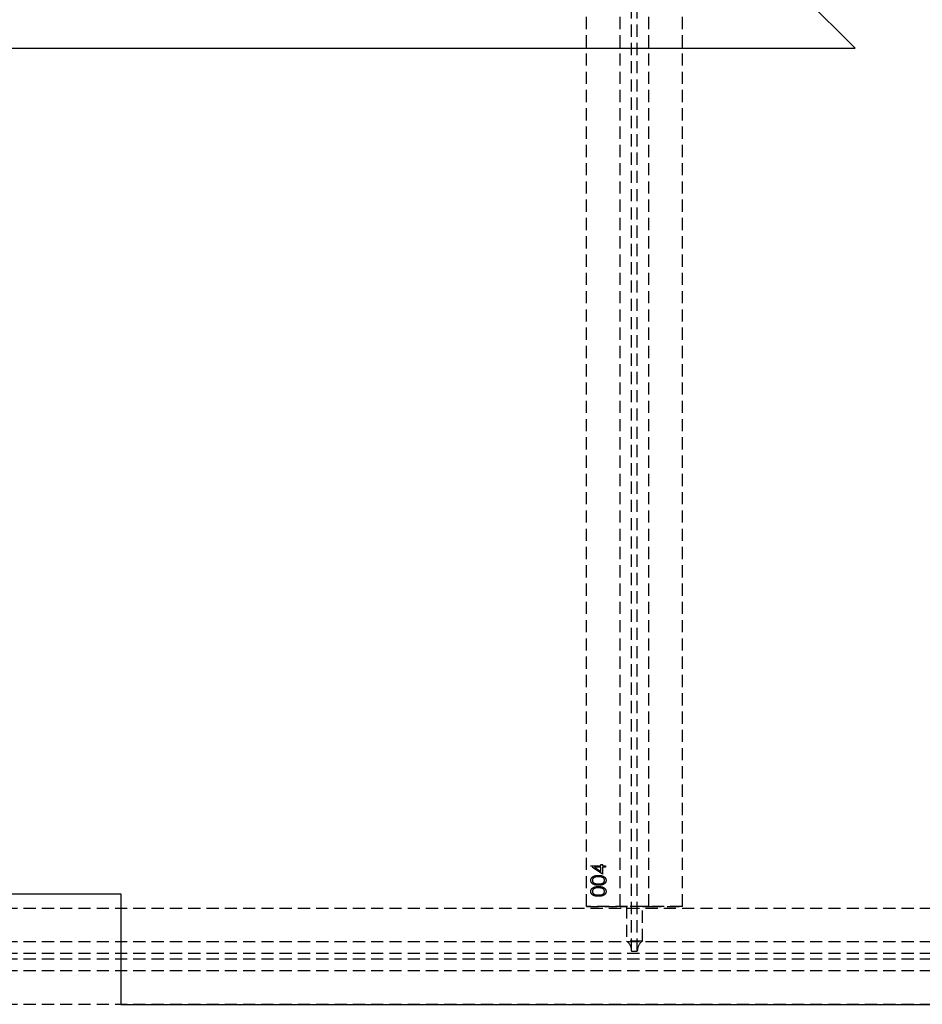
# Model space of a CAD drawing. Header units: millimetres. Extents: x 410 to 11678, y 2765 to 7100.
# Tile 11 of 40: x 3425 to 4365, y 2765 to 3792. Entities that reach past the tile are written whole.
import ezdxf

# ---------------------------------------------------------------- set-up
doc = ezdxf.new("R2010")
doc.units = ezdxf.units.MM
doc.header["$LTSCALE"] = 10
doc.linetypes.add('HIDDEN', pattern=[1.905, 1.27, -0.635])
doc.layers.add('Caillebotis', color=1, linetype='Continuous', lineweight=25)
doc.layers.add('Plancher inferieur', color=7, linetype='Continuous')

msp = doc.modelspace()

# ---------------------------------------------------------------- linework, layer by layer
at = {"layer": 'Caillebotis'}
for p, q in [((4294.8, 3761.9), (3870.5, 4186.2)), ((2444.8, 3761.9), (4294.8, 3761.9)), ((3350, 2880.4), (3530, 2880.4)), ((3530, 2880.4), (3530, 2765.4)), ((3530, 2765.4), (6400, 2765.4))]:
    msp.add_line(p, q, dxfattribs=at)
at = {"layer": 'Plancher inferieur', "linetype": 'HIDDEN'}
for p, q in [((4062, 2821.3), (4062, 4808.1)), ((4068, 2821.3), (4068, 4808.1)), ((4015, 2867.4), (4015, 4758.4)), ((4050, 2867.4), (4050, 4758.4)), ((4080, 2867.4), (4080, 4758.4)), ((4115, 2867.4), (4115, 4758.4)), ((4019.6, 2909.6), (4030, 2909.6)), ((4019.6, 2909.3), (4019.6, 2909.6)), ((4031.6, 2901.1), (4019.6, 2909.3)), ((4030, 2908.2), (4023.5, 2908.2)), ((4023.5, 2908.2), (4030, 2903.7)), ((4030, 2911.3), (4031.6, 2911.3)), ((4030, 2909.6), (4030, 2911.3)), ((4030, 2903.7), (4030, 2908.2)), ((4031.6, 2911.3), (4031.6, 2909.6)), ((4031.6, 2909.6), (4035, 2909.6)), ((4031.6, 2908.2), (4031.6, 2901.1)), ((4035, 2908.2), (4031.6, 2908.2)), ((4035, 2909.6), (4035, 2908.2)), ((6680, 2865.4), (410, 2865.4)), ((6680, 2865.4), (3405, 2865.4)), ((4115, 2867.4), (4015, 2867.4)), ((4015, 2867.4), (4050, 2867.4)), ((4050, 2867.4), (4056.7, 2867.4)), ((4056.7, 2867.4), (4050, 2867.4)), ((4056.7, 2867.4), (4056.7, 2831.3)), ((4073.4, 2867.4), (4056.7, 2867.4)), ((4073.4, 2831.3), (4073.4, 2867.4)), ((4073.4, 2867.4), (4080, 2867.4)), ((4080, 2867.4), (4073.4, 2867.4)), ((4080, 2867.4), (4115, 2867.4)), ((6680, 2830.4), (410, 2830.4)), ((4073.4, 2831.3), (4056.7, 2831.3)), ((6680, 2818.4), (410, 2818.4)), ((6680, 2812.4), (410, 2812.4)), ((4062, 2821.3), (4062, 2820.4)), ((4068, 2820.4), (4062, 2820.4)), ((4068, 2820.4), (4068, 2821.3)), ((6680, 2800.4), (410, 2800.4)), ((6680, 2765.4), (410, 2765.4))]:
    msp.add_line(p, q, dxfattribs=at)
for centre, start, end in [((4050, 2821.3), 0, 56.4427), ((4080, 2821.3), 123.5573, 180)]:
    msp.add_arc(centre, 12, start, end, dxfattribs=at)
for points, knots in [([(4019.6, 2894.6), (4019.6, 2894.7), (4019.6, 2894.9), (4019.7, 2895.3), (4019.7, 2895.6), (4019.8, 2895.9), (4020, 2896.3), (4020.1, 2896.6), (4020.3, 2896.9), (4020.5, 2897.2), (4020.7, 2897.5), (4020.9, 2897.8), (4021.2, 2898), (4021.5, 2898.3), (4021.9, 2898.5), (4022.2, 2898.7), (4022.6, 2898.9), (4023, 2899.1), (4023.4, 2899.2), (4023.9, 2899.4), (4024.4, 2899.5), (4025, 2899.6), (4025.6, 2899.7), (4026.2, 2899.7), (4026.8, 2899.7), (4027.3, 2899.7), (4027.5, 2899.7)], [0, 0, 0, 0, 0.033788, 0.067226, 0.099841, 0.132545, 0.16513, 0.198011, 0.23128, 0.265044, 0.299216, 0.334359, 0.369695, 0.406258, 0.443804, 0.482982, 0.523085, 0.565267, 0.609343, 0.656393, 0.705887, 0.758326, 0.813833, 0.872795, 0.934723, 1, 1, 1, 1]), ([(4019.6, 2894.6), (4019.6, 2894.7), (4019.6, 2894.9), (4019.7, 2895.3), (4019.7, 2895.6), (4019.8, 2895.9), (4020, 2896.3), (4020.1, 2896.6), (4020.3, 2896.9), (4020.5, 2897.2), (4020.7, 2897.5), (4020.9, 2897.8), (4021.2, 2898), (4021.5, 2898.3), (4021.9, 2898.5), (4022.2, 2898.7), (4022.6, 2898.9), (4023, 2899.1), (4023.4, 2899.2), (4023.9, 2899.4), (4024.4, 2899.5), (4025, 2899.6), (4025.6, 2899.7), (4026.2, 2899.7), (4026.8, 2899.7), (4027.3, 2899.7), (4027.5, 2899.7)], [0, 0, 0, 0, 0.033788, 0.067226, 0.099841, 0.132545, 0.16513, 0.198011, 0.23128, 0.265044, 0.299216, 0.334359, 0.369695, 0.406258, 0.443804, 0.482982, 0.523085, 0.565267, 0.609343, 0.656393, 0.705887, 0.758326, 0.813833, 0.872795, 0.934723, 1, 1, 1, 1]), ([(4027.5, 2889.6), (4027.3, 2889.6), (4026.8, 2889.6), (4026.1, 2889.6), (4025.5, 2889.6), (4024.9, 2889.7), (4024.3, 2889.8), (4023.8, 2889.9), (4023.4, 2890), (4022.9, 2890.2), (4022.5, 2890.3), (4022.2, 2890.5), (4021.8, 2890.7), (4021.5, 2890.9), (4021.2, 2891.2), (4020.9, 2891.4), (4020.7, 2891.7), (4020.5, 2892), (4020.3, 2892.3), (4020.1, 2892.6), (4020, 2892.9), (4019.8, 2893.2), (4019.7, 2893.5), (4019.7, 2893.9), (4019.6, 2894.2), (4019.6, 2894.4), (4019.6, 2894.6)], [0, 0, 0, 0, 0.06859, 0.133236, 0.194298, 0.251261, 0.304491, 0.354209, 0.400451, 0.443378, 0.483979, 0.523213, 0.561001, 0.597856, 0.633471, 0.668265, 0.702638, 0.736825, 0.77043, 0.803572, 0.835925, 0.86847, 0.900854, 0.933471, 0.96626, 1, 1, 1, 1]), ([(4027.5, 2889.6), (4027.3, 2889.6), (4026.8, 2889.6), (4026.1, 2889.6), (4025.5, 2889.6), (4024.9, 2889.7), (4024.3, 2889.8), (4023.8, 2889.9), (4023.4, 2890), (4022.9, 2890.2), (4022.5, 2890.3), (4022.2, 2890.5), (4021.8, 2890.7), (4021.5, 2890.9), (4021.2, 2891.2), (4020.9, 2891.4), (4020.7, 2891.7), (4020.5, 2892), (4020.3, 2892.3), (4020.1, 2892.6), (4020, 2892.9), (4019.8, 2893.2), (4019.7, 2893.5), (4019.7, 2893.9), (4019.6, 2894.2), (4019.6, 2894.4), (4019.6, 2894.6)], [0, 0, 0, 0, 0.06859, 0.133236, 0.194298, 0.251261, 0.304491, 0.354209, 0.400451, 0.443378, 0.483979, 0.523213, 0.561001, 0.597856, 0.633471, 0.668265, 0.702638, 0.736825, 0.77043, 0.803572, 0.835925, 0.86847, 0.900854, 0.933471, 0.96626, 1, 1, 1, 1]), ([(4027.5, 2898.4), (4027.3, 2898.4), (4027, 2898.4), (4026.5, 2898.4), (4026, 2898.3), (4025.5, 2898.3), (4025.1, 2898.2), (4024.7, 2898.1), (4024.3, 2898), (4023.9, 2897.9), (4023.6, 2897.8), (4023.2, 2897.6), (4022.9, 2897.5), (4022.7, 2897.3), (4022.4, 2897.1), (4022.2, 2896.9), (4022, 2896.7), (4021.8, 2896.4), (4021.5, 2896.1), (4021.3, 2895.6), (4021.2, 2895.1), (4021.2, 2894.8), (4021.2, 2894.6)], [0, 0, 0, 0, 0.0656742, 0.1284727, 0.188155, 0.24508, 0.2994164, 0.3507855, 0.399899, 0.446624, 0.4912021, 0.5333194, 0.5737915, 0.6124609, 0.6495278, 0.6854588, 0.7202839, 0.7540122, 0.819093, 0.8805062, 0.9403177, 1, 1, 1, 1]), ([(4027.5, 2898.4), (4027.3, 2898.4), (4027, 2898.4), (4026.5, 2898.4), (4026, 2898.3), (4025.5, 2898.3), (4025.1, 2898.2), (4024.7, 2898.1), (4024.3, 2898), (4023.9, 2897.9), (4023.6, 2897.8), (4023.2, 2897.6), (4022.9, 2897.5), (4022.7, 2897.3), (4022.4, 2897.1), (4022.2, 2896.9), (4022, 2896.7), (4021.8, 2896.4), (4021.5, 2896.1), (4021.3, 2895.6), (4021.2, 2895.1), (4021.2, 2894.8), (4021.2, 2894.6)], [0, 0, 0, 0, 0.0656742, 0.1284727, 0.188155, 0.24508, 0.2994164, 0.3507855, 0.399899, 0.446624, 0.4912021, 0.5333194, 0.5737915, 0.6124609, 0.6495278, 0.6854588, 0.7202839, 0.7540122, 0.819093, 0.8805062, 0.9403177, 1, 1, 1, 1]), ([(4021.2, 2894.6), (4021.2, 2894.4), (4021.2, 2894.1), (4021.3, 2893.6), (4021.5, 2893.2), (4021.8, 2892.8), (4022, 2892.5), (4022.2, 2892.3), (4022.4, 2892.1), (4022.6, 2891.9), (4022.9, 2891.8), (4023.2, 2891.6), (4023.4, 2891.5), (4023.8, 2891.4), (4024.1, 2891.2), (4024.5, 2891.2), (4024.9, 2891.1), (4025.3, 2891), (4025.8, 2891), (4026.4, 2890.9), (4026.9, 2890.9), (4027.3, 2890.9), (4027.5, 2890.9)], [0, 0, 0, 0, 0.060377, 0.120865, 0.182579, 0.247626, 0.281336, 0.315119, 0.349457, 0.384606, 0.421016, 0.458237, 0.496894, 0.537315, 0.58021, 0.627167, 0.678438, 0.734024, 0.793778, 0.857736, 0.926709, 1, 1, 1, 1]), ([(4021.2, 2894.6), (4021.2, 2894.4), (4021.2, 2894.1), (4021.3, 2893.6), (4021.5, 2893.2), (4021.8, 2892.8), (4022, 2892.5), (4022.2, 2892.3), (4022.4, 2892.1), (4022.6, 2891.9), (4022.9, 2891.8), (4023.2, 2891.6), (4023.4, 2891.5), (4023.8, 2891.4), (4024.1, 2891.2), (4024.5, 2891.2), (4024.9, 2891.1), (4025.3, 2891), (4025.8, 2891), (4026.4, 2890.9), (4026.9, 2890.9), (4027.3, 2890.9), (4027.5, 2890.9)], [0, 0, 0, 0, 0.060377, 0.120865, 0.182579, 0.247626, 0.281336, 0.315119, 0.349457, 0.384606, 0.421016, 0.458237, 0.496894, 0.537315, 0.58021, 0.627167, 0.678438, 0.734024, 0.793778, 0.857736, 0.926709, 1, 1, 1, 1]), ([(4027.5, 2899.7), (4027.8, 2899.7), (4028.2, 2899.7), (4028.9, 2899.7), (4029.5, 2899.7), (4030.1, 2899.6), (4030.6, 2899.5), (4031.1, 2899.4), (4031.6, 2899.2), (4032, 2899.1), (4032.4, 2898.9), (4032.8, 2898.7), (4033.2, 2898.5), (4033.5, 2898.3), (4033.8, 2898), (4034.1, 2897.8), (4034.3, 2897.5), (4034.6, 2897.2), (4034.8, 2896.9), (4034.9, 2896.6), (4035.1, 2896.3), (4035.2, 2896), (4035.3, 2895.6), (4035.4, 2895.3), (4035.4, 2894.9), (4035.4, 2894.7), (4035.4, 2894.6)], [0, 0, 0, 0, 0.065069, 0.127067, 0.185532, 0.240785, 0.293004, 0.342556, 0.388955, 0.432815, 0.474671, 0.514821, 0.553655, 0.591479, 0.627861, 0.663639, 0.698823, 0.733433, 0.76763, 0.801074, 0.83425, 0.86697, 0.899712, 0.932696, 0.966173, 1, 1, 1, 1]), ([(4027.5, 2899.7), (4027.8, 2899.7), (4028.2, 2899.7), (4028.9, 2899.7), (4029.5, 2899.7), (4030.1, 2899.6), (4030.6, 2899.5), (4031.1, 2899.4), (4031.6, 2899.2), (4032, 2899.1), (4032.4, 2898.9), (4032.8, 2898.7), (4033.2, 2898.5), (4033.5, 2898.3), (4033.8, 2898), (4034.1, 2897.8), (4034.3, 2897.5), (4034.6, 2897.2), (4034.8, 2896.9), (4034.9, 2896.6), (4035.1, 2896.3), (4035.2, 2896), (4035.3, 2895.6), (4035.4, 2895.3), (4035.4, 2894.9), (4035.4, 2894.7), (4035.4, 2894.6)], [0, 0, 0, 0, 0.065069, 0.127067, 0.185532, 0.240785, 0.293004, 0.342556, 0.388955, 0.432815, 0.474671, 0.514821, 0.553655, 0.591479, 0.627861, 0.663639, 0.698823, 0.733433, 0.76763, 0.801074, 0.83425, 0.86697, 0.899712, 0.932696, 0.966173, 1, 1, 1, 1]), ([(4031.3, 2897.8), (4031.2, 2897.9), (4030.9, 2898), (4030.5, 2898.1), (4030, 2898.2), (4029.6, 2898.3), (4029.1, 2898.3), (4028.6, 2898.4), (4028.1, 2898.4), (4027.7, 2898.4), (4027.5, 2898.4)], [0, 0, 0, 0, 0.110588, 0.224542, 0.342503, 0.464324, 0.590756, 0.722227, 0.858843, 1, 1, 1, 1]), ([(4031.3, 2897.8), (4031.2, 2897.9), (4030.9, 2898), (4030.5, 2898.1), (4030, 2898.2), (4029.6, 2898.3), (4029.1, 2898.3), (4028.6, 2898.4), (4028.1, 2898.4), (4027.7, 2898.4), (4027.5, 2898.4)], [0, 0, 0, 0, 0.110588, 0.224542, 0.342503, 0.464324, 0.590756, 0.722227, 0.858843, 1, 1, 1, 1]), ([(4035.4, 2894.6), (4035.4, 2894.4), (4035.4, 2894.2), (4035.4, 2893.9), (4035.3, 2893.5), (4035.2, 2893.2), (4035.1, 2892.9), (4034.9, 2892.6), (4034.8, 2892.3), (4034.6, 2892), (4034.4, 2891.7), (4034.1, 2891.4), (4033.8, 2891.2), (4033.5, 2891), (4033.2, 2890.7), (4032.9, 2890.5), (4032.5, 2890.4), (4032.1, 2890.2), (4031.7, 2890), (4031.2, 2889.9), (4030.7, 2889.8), (4030.1, 2889.7), (4029.5, 2889.6), (4028.9, 2889.6), (4028.2, 2889.6), (4027.8, 2889.6), (4027.5, 2889.6)], [0, 0, 0, 0, 0.033789, 0.066625, 0.099289, 0.131367, 0.163592, 0.196113, 0.228912, 0.26217, 0.296004, 0.330232, 0.365076, 0.400968, 0.437877, 0.475966, 0.51564, 0.556675, 0.600028, 0.64669, 0.696419, 0.749772, 0.80685, 0.86743, 0.931884, 1, 1, 1, 1]), ([(4027.5, 2890.9), (4027.7, 2890.9), (4028.1, 2890.9), (4028.7, 2890.9), (4029.2, 2891), (4029.7, 2891), (4030.1, 2891.1), (4030.6, 2891.1), (4030.9, 2891.2), (4031.3, 2891.4), (4031.6, 2891.5), (4031.9, 2891.6), (4032.1, 2891.8), (4032.4, 2891.9), (4032.6, 2892.1), (4032.8, 2892.3), (4033, 2892.5), (4033.3, 2892.8), (4033.5, 2893.2), (4033.7, 2893.6), (4033.8, 2894.1), (4033.9, 2894.4), (4033.9, 2894.6)], [0, 0, 0, 0, 0.0729549, 0.1415912, 0.2055735, 0.2653145, 0.3206133, 0.3714769, 0.4184527, 0.4613639, 0.5018009, 0.5404737, 0.5778519, 0.6142764, 0.6496597, 0.6842827, 0.718344, 0.7520677, 0.8176428, 0.8797157, 0.9399624, 1, 1, 1, 1]), ([(4027.5, 2890.9), (4027.7, 2890.9), (4028.1, 2890.9), (4028.7, 2890.9), (4029.2, 2891), (4029.7, 2891), (4030.1, 2891.1), (4030.6, 2891.1), (4030.9, 2891.2), (4031.3, 2891.4), (4031.6, 2891.5), (4031.9, 2891.6), (4032.1, 2891.8), (4032.4, 2891.9), (4032.6, 2892.1), (4032.8, 2892.3), (4033, 2892.5), (4033.3, 2892.8), (4033.5, 2893.2), (4033.7, 2893.6), (4033.8, 2894.1), (4033.9, 2894.4), (4033.9, 2894.6)], [0, 0, 0, 0, 0.0729549, 0.1415912, 0.2055735, 0.2653145, 0.3206133, 0.3714769, 0.4184527, 0.4613639, 0.5018009, 0.5404737, 0.5778519, 0.6142764, 0.6496597, 0.6842827, 0.718344, 0.7520677, 0.8176428, 0.8797157, 0.9399624, 1, 1, 1, 1]), ([(4035.4, 2894.6), (4035.4, 2894.4), (4035.4, 2894.2), (4035.4, 2893.9), (4035.3, 2893.5), (4035.2, 2893.2), (4035.1, 2892.9), (4034.9, 2892.6), (4034.8, 2892.3), (4034.6, 2892), (4034.4, 2891.7), (4034.1, 2891.4), (4033.8, 2891.2), (4033.5, 2891), (4033.2, 2890.7), (4032.9, 2890.5), (4032.5, 2890.4), (4032.1, 2890.2), (4031.7, 2890), (4031.2, 2889.9), (4030.7, 2889.8), (4030.1, 2889.7), (4029.5, 2889.6), (4028.9, 2889.6), (4028.2, 2889.6), (4027.8, 2889.6), (4027.5, 2889.6)], [0, 0, 0, 0, 0.033789, 0.066625, 0.099289, 0.131367, 0.163592, 0.196113, 0.228912, 0.26217, 0.296004, 0.330232, 0.365076, 0.400968, 0.437877, 0.475966, 0.51564, 0.556675, 0.600028, 0.64669, 0.696419, 0.749772, 0.80685, 0.86743, 0.931884, 1, 1, 1, 1]), ([(4033.9, 2894.6), (4033.9, 2894.8), (4033.8, 2895.1), (4033.7, 2895.6), (4033.5, 2896.1), (4033.3, 2896.4), (4033.1, 2896.7), (4032.9, 2896.9), (4032.6, 2897.1), (4032.4, 2897.3), (4032.2, 2897.4), (4031.9, 2897.6), (4031.6, 2897.7), (4031.4, 2897.8), (4031.3, 2897.8)], [0, 0, 0, 0, 0.1128018, 0.2252034, 0.3396628, 0.459731, 0.5217844, 0.5839687, 0.6482104, 0.7139105, 0.781027, 0.8514662, 0.9240585, 1, 1, 1, 1]), ([(4033.9, 2894.6), (4033.9, 2894.8), (4033.8, 2895.1), (4033.7, 2895.6), (4033.5, 2896.1), (4033.3, 2896.4), (4033.1, 2896.7), (4032.9, 2896.9), (4032.6, 2897.1), (4032.4, 2897.3), (4032.2, 2897.4), (4031.9, 2897.6), (4031.6, 2897.7), (4031.4, 2897.8), (4031.3, 2897.8)], [0, 0, 0, 0, 0.1128018, 0.2252034, 0.3396628, 0.459731, 0.5217844, 0.5839687, 0.6482104, 0.7139105, 0.781027, 0.8514662, 0.9240585, 1, 1, 1, 1]), ([(4019.6, 2883), (4019.6, 2883.1), (4019.6, 2883.4), (4019.7, 2883.7), (4019.7, 2884.1), (4019.8, 2884.4), (4020, 2884.7), (4020.1, 2885.1), (4020.3, 2885.4), (4020.5, 2885.7), (4020.7, 2885.9), (4020.9, 2886.2), (4021.2, 2886.5), (4021.5, 2886.7), (4021.9, 2886.9), (4022.2, 2887.2), (4022.6, 2887.3), (4023, 2887.5), (4023.4, 2887.7), (4023.9, 2887.8), (4024.4, 2887.9), (4025, 2888), (4025.6, 2888.1), (4026.2, 2888.2), (4026.8, 2888.2), (4027.3, 2888.2), (4027.5, 2888.2)], [0, 0, 0, 0, 0.033788, 0.067226, 0.099841, 0.132545, 0.16513, 0.198011, 0.23128, 0.265044, 0.299216, 0.334359, 0.369695, 0.406258, 0.443804, 0.482982, 0.523085, 0.565267, 0.609343, 0.656393, 0.705887, 0.758326, 0.813833, 0.872795, 0.934723, 1, 1, 1, 1]), ([(4019.6, 2883), (4019.6, 2883.1), (4019.6, 2883.4), (4019.7, 2883.7), (4019.7, 2884.1), (4019.8, 2884.4), (4020, 2884.7), (4020.1, 2885.1), (4020.3, 2885.4), (4020.5, 2885.7), (4020.7, 2885.9), (4020.9, 2886.2), (4021.2, 2886.5), (4021.5, 2886.7), (4021.9, 2886.9), (4022.2, 2887.2), (4022.6, 2887.3), (4023, 2887.5), (4023.4, 2887.7), (4023.9, 2887.8), (4024.4, 2887.9), (4025, 2888), (4025.6, 2888.1), (4026.2, 2888.2), (4026.8, 2888.2), (4027.3, 2888.2), (4027.5, 2888.2)], [0, 0, 0, 0, 0.033788, 0.067226, 0.099841, 0.132545, 0.16513, 0.198011, 0.23128, 0.265044, 0.299216, 0.334359, 0.369695, 0.406258, 0.443804, 0.482982, 0.523085, 0.565267, 0.609343, 0.656393, 0.705887, 0.758326, 0.813833, 0.872795, 0.934723, 1, 1, 1, 1]), ([(4027.5, 2886.9), (4027.3, 2886.9), (4027, 2886.9), (4026.5, 2886.8), (4026, 2886.8), (4025.5, 2886.7), (4025.1, 2886.7), (4024.7, 2886.6), (4024.3, 2886.5), (4023.9, 2886.4), (4023.6, 2886.2), (4023.2, 2886.1), (4022.9, 2885.9), (4022.7, 2885.8), (4022.4, 2885.6), (4022.2, 2885.4), (4022, 2885.2), (4021.8, 2884.9), (4021.5, 2884.5), (4021.3, 2884), (4021.2, 2883.6), (4021.2, 2883.2), (4021.2, 2883.1)], [0, 0, 0, 0, 0.065674, 0.128473, 0.188155, 0.24508, 0.299416, 0.350785, 0.399899, 0.446624, 0.491202, 0.533319, 0.573791, 0.612461, 0.649528, 0.685459, 0.720284, 0.754012, 0.819093, 0.880506, 0.940318, 1, 1, 1, 1]), ([(4027.5, 2886.9), (4027.3, 2886.9), (4027, 2886.9), (4026.5, 2886.8), (4026, 2886.8), (4025.5, 2886.7), (4025.1, 2886.7), (4024.7, 2886.6), (4024.3, 2886.5), (4023.9, 2886.4), (4023.6, 2886.2), (4023.2, 2886.1), (4022.9, 2885.9), (4022.7, 2885.8), (4022.4, 2885.6), (4022.2, 2885.4), (4022, 2885.2), (4021.8, 2884.9), (4021.5, 2884.5), (4021.3, 2884), (4021.2, 2883.6), (4021.2, 2883.2), (4021.2, 2883.1)], [0, 0, 0, 0, 0.065674, 0.128473, 0.188155, 0.24508, 0.299416, 0.350785, 0.399899, 0.446624, 0.491202, 0.533319, 0.573791, 0.612461, 0.649528, 0.685459, 0.720284, 0.754012, 0.819093, 0.880506, 0.940318, 1, 1, 1, 1]), ([(4027.5, 2888.2), (4027.8, 2888.2), (4028.2, 2888.2), (4028.9, 2888.2), (4029.5, 2888.1), (4030.1, 2888), (4030.6, 2887.9), (4031.1, 2887.8), (4031.6, 2887.7), (4032, 2887.5), (4032.4, 2887.4), (4032.8, 2887.2), (4033.2, 2887), (4033.5, 2886.7), (4033.8, 2886.5), (4034.1, 2886.2), (4034.3, 2886), (4034.6, 2885.7), (4034.8, 2885.4), (4034.9, 2885.1), (4035.1, 2884.7), (4035.2, 2884.4), (4035.3, 2884.1), (4035.4, 2883.7), (4035.4, 2883.4), (4035.4, 2883.1), (4035.4, 2883)], [0, 0, 0, 0, 0.065069, 0.127067, 0.185532, 0.240785, 0.293004, 0.342556, 0.388955, 0.432815, 0.474671, 0.514821, 0.553655, 0.591479, 0.627861, 0.663639, 0.698823, 0.733433, 0.76763, 0.801074, 0.83425, 0.86697, 0.899712, 0.932696, 0.966173, 1, 1, 1, 1]), ([(4027.5, 2888.2), (4027.8, 2888.2), (4028.2, 2888.2), (4028.9, 2888.2), (4029.5, 2888.1), (4030.1, 2888), (4030.6, 2887.9), (4031.1, 2887.8), (4031.6, 2887.7), (4032, 2887.5), (4032.4, 2887.4), (4032.8, 2887.2), (4033.2, 2887), (4033.5, 2886.7), (4033.8, 2886.5), (4034.1, 2886.2), (4034.3, 2886), (4034.6, 2885.7), (4034.8, 2885.4), (4034.9, 2885.1), (4035.1, 2884.7), (4035.2, 2884.4), (4035.3, 2884.1), (4035.4, 2883.7), (4035.4, 2883.4), (4035.4, 2883.1), (4035.4, 2883)], [0, 0, 0, 0, 0.065069, 0.127067, 0.185532, 0.240785, 0.293004, 0.342556, 0.388955, 0.432815, 0.474671, 0.514821, 0.553655, 0.591479, 0.627861, 0.663639, 0.698823, 0.733433, 0.76763, 0.801074, 0.83425, 0.86697, 0.899712, 0.932696, 0.966173, 1, 1, 1, 1]), ([(4031.3, 2886.3), (4031.2, 2886.3), (4030.9, 2886.4), (4030.5, 2886.5), (4030, 2886.6), (4029.6, 2886.7), (4029.1, 2886.8), (4028.6, 2886.8), (4028.1, 2886.9), (4027.7, 2886.9), (4027.5, 2886.9)], [0, 0, 0, 0, 0.110588, 0.224542, 0.342503, 0.464324, 0.590756, 0.722227, 0.858843, 1, 1, 1, 1]), ([(4031.3, 2886.3), (4031.2, 2886.3), (4030.9, 2886.4), (4030.5, 2886.5), (4030, 2886.6), (4029.6, 2886.7), (4029.1, 2886.8), (4028.6, 2886.8), (4028.1, 2886.9), (4027.7, 2886.9), (4027.5, 2886.9)], [0, 0, 0, 0, 0.110588, 0.224542, 0.342503, 0.464324, 0.590756, 0.722227, 0.858843, 1, 1, 1, 1]), ([(4033.9, 2883.1), (4033.9, 2883.2), (4033.8, 2883.6), (4033.7, 2884.1), (4033.5, 2884.5), (4033.3, 2884.9), (4033.1, 2885.2), (4032.9, 2885.4), (4032.6, 2885.6), (4032.4, 2885.7), (4032.2, 2885.9), (4031.9, 2886), (4031.6, 2886.2), (4031.4, 2886.3), (4031.3, 2886.3)], [0, 0, 0, 0, 0.1128018, 0.2252034, 0.3396628, 0.459731, 0.5217844, 0.5839687, 0.6482104, 0.7139105, 0.781027, 0.8514662, 0.9240585, 1, 1, 1, 1]), ([(4033.9, 2883.1), (4033.9, 2883.2), (4033.8, 2883.6), (4033.7, 2884.1), (4033.5, 2884.5), (4033.3, 2884.9), (4033.1, 2885.2), (4032.9, 2885.4), (4032.6, 2885.6), (4032.4, 2885.7), (4032.2, 2885.9), (4031.9, 2886), (4031.6, 2886.2), (4031.4, 2886.3), (4031.3, 2886.3)], [0, 0, 0, 0, 0.1128018, 0.2252034, 0.3396628, 0.459731, 0.5217844, 0.5839687, 0.6482104, 0.7139105, 0.781027, 0.8514662, 0.9240585, 1, 1, 1, 1]), ([(4027.5, 2878), (4027.3, 2878), (4026.8, 2878), (4026.1, 2878), (4025.5, 2878.1), (4024.9, 2878.2), (4024.3, 2878.3), (4023.8, 2878.4), (4023.4, 2878.5), (4022.9, 2878.6), (4022.5, 2878.8), (4022.2, 2879), (4021.8, 2879.2), (4021.5, 2879.4), (4021.2, 2879.6), (4020.9, 2879.9), (4020.7, 2880.2), (4020.5, 2880.4), (4020.3, 2880.7), (4020.1, 2881), (4020, 2881.3), (4019.8, 2881.7), (4019.7, 2882), (4019.7, 2882.3), (4019.6, 2882.7), (4019.6, 2882.9), (4019.6, 2883)], [0, 0, 0, 0, 0.06859, 0.133236, 0.194298, 0.251261, 0.304491, 0.354209, 0.400451, 0.443378, 0.483979, 0.523213, 0.561001, 0.597856, 0.633471, 0.668265, 0.702638, 0.736825, 0.77043, 0.803572, 0.835925, 0.86847, 0.900854, 0.933471, 0.96626, 1, 1, 1, 1]), ([(4027.5, 2878), (4027.3, 2878), (4026.8, 2878), (4026.1, 2878), (4025.5, 2878.1), (4024.9, 2878.2), (4024.3, 2878.3), (4023.8, 2878.4), (4023.4, 2878.5), (4022.9, 2878.6), (4022.5, 2878.8), (4022.2, 2879), (4021.8, 2879.2), (4021.5, 2879.4), (4021.2, 2879.6), (4020.9, 2879.9), (4020.7, 2880.2), (4020.5, 2880.4), (4020.3, 2880.7), (4020.1, 2881), (4020, 2881.3), (4019.8, 2881.7), (4019.7, 2882), (4019.7, 2882.3), (4019.6, 2882.7), (4019.6, 2882.9), (4019.6, 2883)], [0, 0, 0, 0, 0.06859, 0.133236, 0.194298, 0.251261, 0.304491, 0.354209, 0.400451, 0.443378, 0.483979, 0.523213, 0.561001, 0.597856, 0.633471, 0.668265, 0.702638, 0.736825, 0.77043, 0.803572, 0.835925, 0.86847, 0.900854, 0.933471, 0.96626, 1, 1, 1, 1]), ([(4021.2, 2883.1), (4021.2, 2882.9), (4021.2, 2882.6), (4021.3, 2882.1), (4021.5, 2881.6), (4021.8, 2881.2), (4022, 2881), (4022.2, 2880.8), (4022.4, 2880.6), (4022.6, 2880.4), (4022.9, 2880.2), (4023.2, 2880.1), (4023.4, 2879.9), (4023.8, 2879.8), (4024.1, 2879.7), (4024.5, 2879.6), (4024.9, 2879.5), (4025.3, 2879.5), (4025.8, 2879.4), (4026.4, 2879.4), (4026.9, 2879.4), (4027.3, 2879.4), (4027.5, 2879.4)], [0, 0, 0, 0, 0.060377, 0.120865, 0.182579, 0.247626, 0.281336, 0.315119, 0.349457, 0.384606, 0.421016, 0.458237, 0.496894, 0.537315, 0.58021, 0.627167, 0.678438, 0.734024, 0.793778, 0.857736, 0.926709, 1, 1, 1, 1]), ([(4021.2, 2883.1), (4021.2, 2882.9), (4021.2, 2882.6), (4021.3, 2882.1), (4021.5, 2881.6), (4021.8, 2881.2), (4022, 2881), (4022.2, 2880.8), (4022.4, 2880.6), (4022.6, 2880.4), (4022.9, 2880.2), (4023.2, 2880.1), (4023.4, 2879.9), (4023.8, 2879.8), (4024.1, 2879.7), (4024.5, 2879.6), (4024.9, 2879.5), (4025.3, 2879.5), (4025.8, 2879.4), (4026.4, 2879.4), (4026.9, 2879.4), (4027.3, 2879.4), (4027.5, 2879.4)], [0, 0, 0, 0, 0.060377, 0.120865, 0.182579, 0.247626, 0.281336, 0.315119, 0.349457, 0.384606, 0.421016, 0.458237, 0.496894, 0.537315, 0.58021, 0.627167, 0.678438, 0.734024, 0.793778, 0.857736, 0.926709, 1, 1, 1, 1]), ([(4027.5, 2879.4), (4027.7, 2879.4), (4028.1, 2879.4), (4028.7, 2879.4), (4029.2, 2879.4), (4029.7, 2879.5), (4030.1, 2879.5), (4030.6, 2879.6), (4030.9, 2879.7), (4031.3, 2879.8), (4031.6, 2879.9), (4031.9, 2880.1), (4032.1, 2880.2), (4032.4, 2880.4), (4032.6, 2880.6), (4032.8, 2880.7), (4033, 2881), (4033.3, 2881.2), (4033.5, 2881.6), (4033.7, 2882.1), (4033.8, 2882.6), (4033.9, 2882.9), (4033.9, 2883.1)], [0, 0, 0, 0, 0.072955, 0.141591, 0.205573, 0.265315, 0.320613, 0.371477, 0.418453, 0.461364, 0.501801, 0.540474, 0.577852, 0.614276, 0.64966, 0.684283, 0.718344, 0.752068, 0.817643, 0.879716, 0.939962, 1, 1, 1, 1]), ([(4027.5, 2879.4), (4027.7, 2879.4), (4028.1, 2879.4), (4028.7, 2879.4), (4029.2, 2879.4), (4029.7, 2879.5), (4030.1, 2879.5), (4030.6, 2879.6), (4030.9, 2879.7), (4031.3, 2879.8), (4031.6, 2879.9), (4031.9, 2880.1), (4032.1, 2880.2), (4032.4, 2880.4), (4032.6, 2880.6), (4032.8, 2880.7), (4033, 2881), (4033.3, 2881.2), (4033.5, 2881.6), (4033.7, 2882.1), (4033.8, 2882.6), (4033.9, 2882.9), (4033.9, 2883.1)], [0, 0, 0, 0, 0.072955, 0.141591, 0.205573, 0.265315, 0.320613, 0.371477, 0.418453, 0.461364, 0.501801, 0.540474, 0.577852, 0.614276, 0.64966, 0.684283, 0.718344, 0.752068, 0.817643, 0.879716, 0.939962, 1, 1, 1, 1]), ([(4035.4, 2883), (4035.4, 2882.9), (4035.4, 2882.7), (4035.4, 2882.3), (4035.3, 2882), (4035.2, 2881.7), (4035.1, 2881.3), (4034.9, 2881), (4034.8, 2880.7), (4034.6, 2880.4), (4034.4, 2880.2), (4034.1, 2879.9), (4033.8, 2879.7), (4033.5, 2879.4), (4033.2, 2879.2), (4032.9, 2879), (4032.5, 2878.8), (4032.1, 2878.6), (4031.7, 2878.5), (4031.2, 2878.4), (4030.7, 2878.3), (4030.1, 2878.2), (4029.5, 2878.1), (4028.9, 2878), (4028.2, 2878), (4027.8, 2878), (4027.5, 2878)], [0, 0, 0, 0, 0.033789, 0.066625, 0.099289, 0.131367, 0.163592, 0.196113, 0.228912, 0.26217, 0.296004, 0.330232, 0.365076, 0.400968, 0.437877, 0.475966, 0.51564, 0.556675, 0.600028, 0.64669, 0.696419, 0.749772, 0.80685, 0.86743, 0.931884, 1, 1, 1, 1]), ([(4035.4, 2883), (4035.4, 2882.9), (4035.4, 2882.7), (4035.4, 2882.3), (4035.3, 2882), (4035.2, 2881.7), (4035.1, 2881.3), (4034.9, 2881), (4034.8, 2880.7), (4034.6, 2880.4), (4034.4, 2880.2), (4034.1, 2879.9), (4033.8, 2879.7), (4033.5, 2879.4), (4033.2, 2879.2), (4032.9, 2879), (4032.5, 2878.8), (4032.1, 2878.6), (4031.7, 2878.5), (4031.2, 2878.4), (4030.7, 2878.3), (4030.1, 2878.2), (4029.5, 2878.1), (4028.9, 2878), (4028.2, 2878), (4027.8, 2878), (4027.5, 2878)], [0, 0, 0, 0, 0.033789, 0.066625, 0.099289, 0.131367, 0.163592, 0.196113, 0.228912, 0.26217, 0.296004, 0.330232, 0.365076, 0.400968, 0.437877, 0.475966, 0.51564, 0.556675, 0.600028, 0.64669, 0.696419, 0.749772, 0.80685, 0.86743, 0.931884, 1, 1, 1, 1])]:
    msp.add_open_spline(points, degree=3, knots=knots, dxfattribs=at)

doc.saveas('drawing.dxf')
